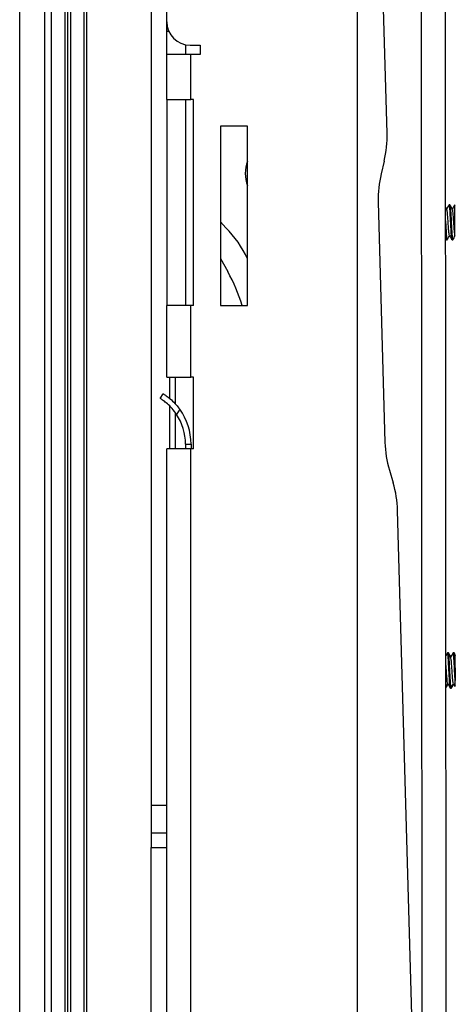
# Paper-space layout 'Sheet2' of a CAD drawing. Header units: millimetres. Extents: x 0 to 1118, y 0 to 864.
# Tile 5 of 232: x 106 to 127, y 351 to 397. Entities that reach past the tile are written whole.
import ezdxf

# ---------------------------------------------------------------- set-up
doc = ezdxf.new("R2010")
doc.units = ezdxf.units.MM

psp = doc.layouts.new('Sheet2')

# ---------------------------------------------------------------- linework, layer by layer
at = {"color": 8, "linetype": 'Continuous', "lineweight": 30}
for p, q in [((108.2509, 440.4625), (108.2509, 317.9664)), ((109.1464, 440.3602), (109.1464, 308.5634)), ((107.1581, 435.9847), (107.1581, 331.3412)), ((112.9345, 396.516), (113.0275, 396.516)), ((113.334, 380.1753), (113.334, 378.9201)), ((113.334, 378.5035), (113.334, 376.7886)), ((112.9345, 359.9468), (112.1944, 359.9468)), ((112.9345, 358.6476), (112.1944, 358.6476)), ((112.1944, 357.972), (112.9345, 357.972))]:
    psp.add_line(p, q, dxfattribs=at)
at = {"color": 7, "linetype": 'Continuous', "lineweight": 30}
for p, q in [((108.3869, 440.4192), (108.3869, 314.7068)), ((109.0194, 440.5042), (109.0194, 314.7068)), ((112.1944, 440.5042), (112.1944, 359.9468)), ((108.1239, 440.2886), (108.1239, 314.3681)), ((107.4914, 330.598), (107.4914, 436.7278)), ((105.9914, 332.9058), (105.9914, 434.42)), ((112.9345, 396.9588), (112.9345, 427.7385)), ((123.3365, 391.7048), (122.5014, 421.511)), ((121.9481, 321.9547), (121.9481, 416.9406)), ((124.9488, 400.1717), (124.9967, 327.6971)), ((126.1363, 327.6978), (126.0884, 400.1916)), ((112.9345, 396.516), (112.9345, 396.9588)), ((112.9345, 395.4153), (112.9345, 396.516)), ((113.8201, 395.8793), (113.8201, 395.4153)), ((114.0351, 395.8581), (114.5169, 395.8581)), ((114.5169, 395.8581), (114.5169, 395.4153)), ((114.0741, 395.4153), (112.9345, 395.4153)), ((112.9345, 393.2986), (112.9345, 395.4153)), ((114.0741, 393.2986), (114.0741, 395.4153)), ((114.5169, 395.4153), (114.0741, 395.4153)), ((112.9345, 393.2986), (114.0741, 393.2986)), ((112.9345, 393.2986), (112.9345, 383.562)), ((113.8201, 393.2986), (113.8201, 383.562)), ((114.2045, 393.2986), (114.0741, 393.2986)), ((114.2045, 383.562), (114.2045, 393.2986)), ((116.7445, 392.0286), (115.4745, 392.0286)), ((115.4745, 392.0286), (115.4745, 383.562)), ((116.7445, 383.562), (116.7445, 392.0286)), ((123.2003, 390.3857), (123.0554, 389.7775)), ((122.9192, 388.4584), (123.2375, 377.1001)), ((126.27, 388.3205), (126.2681, 388.3172)), ((126.3001, 388.3229), (126.2732, 388.3228)), ((115.4745, 387.5163), (115.7277, 387.2339)), ((126.0973, 386.7282), (126.1371, 386.6596)), ((126.141, 386.6561), (126.1679, 386.6561)), ((126.4077, 386.6563), (126.4345, 386.6563)), ((115.4745, 385.7828), (115.8177, 385.1607)), ((114.0741, 383.562), (112.9345, 383.562)), ((112.9345, 380.1753), (112.9345, 383.562)), ((114.0741, 380.1753), (114.0741, 383.562)), ((114.2045, 383.562), (114.0741, 383.562)), ((115.4745, 383.562), (116.7445, 383.562)), ((112.9345, 380.1753), (114.0741, 380.1753)), ((113.08, 379.1621), (113.08, 380.1753)), ((114.2045, 380.1753), (114.0741, 380.1753)), ((114.2045, 376.7886), (114.2045, 380.1753)), ((112.622, 379.1744), (112.7606, 379.3973)), ((113.08, 376.7886), (113.08, 378.803)), ((113.5496, 378.662), (113.3985, 378.4192)), ((114.0741, 376.7886), (112.9345, 376.7886)), ((112.9345, 308.378), (112.9345, 376.7886)), ((113.8201, 377.0178), (114.0825, 377.0178)), ((113.8201, 377.0178), (113.8201, 376.7886)), ((114.0741, 308.378), (114.0741, 376.7886)), ((114.2045, 376.7886), (114.0741, 376.7886)), ((114.0825, 377.0178), (114.0825, 376.7886)), ((123.4473, 375.7906), (123.626, 375.1915)), ((124.6763, 343.8855), (123.8358, 373.8821)), ((126.2181, 367.1604), (126.1913, 367.1604)), ((126.2411, 367.1604), (126.2181, 367.1604)), ((126.2411, 367.1588), (126.2454, 367.1456)), ((126.4848, 367.1605), (126.4579, 367.1605)), ((126.5078, 367.1606), (126.4848, 367.1605)), ((126.5078, 367.1496), (126.5118, 367.1532)), ((126.5541, 367.084), (126.5115, 367.1572)), ((126.3257, 365.4938), (126.3526, 365.4938)), ((126.3526, 365.4938), (126.3755, 365.4938)), ((126.49, 365.7065), (126.5475, 365.6075)), ((112.1944, 359.9468), (112.1944, 358.6476)), ((112.1944, 358.6476), (112.1944, 357.972)), ((112.1944, 346.1176), (112.1944, 357.972))]:
    psp.add_line(p, q, dxfattribs=at)
at = {"color": 7, "linetype": 'Continuous', "lineweight": 30, "flags": 128}
psp.add_lwpolyline([(126.5512, 366.3435), (126.5512, 366.2776), (126.5513, 366.2119), (126.5513, 366.147), (126.5514, 366.0832), (126.5514, 366.021), (126.5515, 365.9607), (126.5515, 365.9026), (126.5515, 365.8472)], dxfattribs=at)
at = {"color": 7, "linetype": 'Continuous', "lineweight": 30}
for centre, radius, start, end in [((114.0351, 396.9588), 1.1007, 180, 270), ((118.2585, 391.5626), 5.08, 346.60486, 1.60486), ((118.3078, 389.8025), 1.6679, 159.6007, 200.3993), ((127.9972, 388.6007), 5.08, 166.60486, 181.60486), ((112.1277, 383.6498), 5.08, 24.65798, 44.87289), ((108.405, 381.0698), 8.4667, 17.11833, 28.89326), ((111.2801, 377.0178), 2.8025, 360, 35.92142), ((111.2801, 377.0178), 2.54, 360, 33.48489), ((128.3155, 377.2423), 5.08, 181.60486, 196.60486), ((118.7578, 373.7398), 5.08, 1.60486, 16.60486)]:
    psp.add_arc(centre, radius, start, end, dxfattribs=at)
for points, knots in [([(126.2671, 388.3155), (126.2479, 388.2823), (126.21, 388.2169), (126.1721, 388.1515), (126.1535, 388.1193)], [0, 0, 0, 0, 0.5085543, 1, 1, 1, 1]), ([(126.4077, 386.6639), (126.4039, 386.6667), (126.3953, 386.6728), (126.3818, 386.7936), (126.3674, 386.9912), (126.3528, 387.248), (126.3383, 387.5313), (126.3238, 387.81), (126.3093, 388.0532), (126.2949, 388.2296), (126.2817, 388.3251), (126.2733, 388.3153), (126.2697, 388.3111)], [0, 0, 0, 0, 0.083467, 0.1882481, 0.2930293, 0.3978103, 0.5025912, 0.607372, 0.7121535, 0.8169347, 0.9217161, 1, 1, 1, 1]), ([(126.3001, 388.3176), (126.3042, 388.3127), (126.3132, 388.3023), (126.327, 388.1731), (126.3415, 387.9699), (126.356, 387.7101), (126.3706, 387.4259), (126.3851, 387.1491), (126.3995, 386.9093), (126.414, 386.7407), (126.4256, 386.656), (126.4325, 386.6652), (126.4345, 386.6679)], [0, 0, 0, 0, 0.0938522, 0.2013752, 0.3088981, 0.4164208, 0.5239427, 0.6314645, 0.7389871, 0.84651, 0.9540329, 1, 1, 1, 1]), ([(126.4248, 388.1115), (126.4046, 388.1462), (126.3641, 388.2158), (126.3237, 388.2854), (126.3034, 388.3203)], [0, 0, 0, 0, 0.4997875, 1, 1, 1, 1]), ([(126.536, 388.3194), (126.5158, 388.2845), (126.4772, 388.2178), (126.4386, 388.1512), (126.4201, 388.1195)], [0, 0, 0, 0, 0.5235701, 1, 1, 1, 1]), ([(126.5376, 386.9118), (126.5376, 386.9377), (126.5375, 386.9899), (126.5374, 387.1469), (126.5373, 387.3458), (126.5372, 387.5763), (126.537, 387.813), (126.5369, 388.0311), (126.5367, 388.2031), (126.5367, 388.3028), (126.5367, 388.3153), (126.5367, 388.3206)], [0, 0, 0, 0, 0.1022067, 0.2053174, 0.3122618, 0.4230125, 0.5378163, 0.6563653, 0.7788923, 0.9053714, 1, 1, 1, 1]), ([(126.1586, 388.1105), (126.1384, 388.1452), (126.1176, 388.1809), (126.0968, 388.2167), (126.0963, 388.2176)], [0, 0, 0, 0, 0.9734573, 1, 1, 1, 1]), ([(126.283, 386.875), (126.282, 386.8742), (126.2752, 386.8688), (126.2625, 386.9608), (126.2449, 387.141), (126.2273, 387.3889), (126.2097, 387.6516), (126.192, 387.8856), (126.1748, 388.0579), (126.1636, 388.0917), (126.1581, 388.108)], [0, 0, 0, 0, 0.02341772, 0.16430926, 0.30520101, 0.44609272, 0.58698421, 0.72787554, 0.86876653, 1, 1, 1, 1]), ([(126.5376, 386.9118), (126.5333, 386.9413), (126.5231, 387.0108), (126.507, 387.2041), (126.4894, 387.4571), (126.4717, 387.7182), (126.4541, 387.9368), (126.4384, 388.0785), (126.4285, 388.0943), (126.4245, 388.1007)], [0, 0, 0, 0, 0.1153698, 0.2709398, 0.426508, 0.5820734, 0.7376355, 0.8931934, 1, 1, 1, 1]), ([(126.0967, 387.5643), (126.0972, 387.556), (126.1024, 387.457), (126.1126, 387.2554), (126.1271, 386.9998), (126.1415, 386.7952), (126.1559, 386.6792), (126.166, 386.637), (126.1713, 386.6615), (126.1717, 386.6637)], [0, 0, 0, 0, 0.0175263, 0.2102657, 0.403005, 0.5957441, 0.7884828, 0.9812207, 1, 1, 1, 1]), ([(126.141, 386.6635), (126.14, 386.6612), (126.1343, 386.647), (126.1238, 386.7145), (126.1101, 386.8515), (126.1012, 386.9967), (126.0971, 387.0636)], [0, 0, 0, 0, 0.0639683, 0.3921601, 0.7203528, 1, 1, 1, 1]), ([(126.5376, 386.835), (126.5376, 386.8338), (126.5376, 386.8217), (126.5376, 386.8574), (126.5376, 386.9013), (126.5376, 386.9118)], [0, 0, 0, 0, 0.0774588, 0.780631, 1, 1, 1, 1]), ([(126.1715, 386.6591), (126.1941, 386.6983), (126.2328, 386.7652), (126.2716, 386.832), (126.2876, 386.8596)], [0, 0, 0, 0, 0.5861543, 1, 1, 1, 1]), ([(126.283, 386.8676), (126.3033, 386.8328), (126.3437, 386.7632), (126.3842, 386.6935), (126.4044, 386.6587)], [0, 0, 0, 0, 0.4997694, 1, 1, 1, 1]), ([(126.4377, 386.6586), (126.4579, 386.6935), (126.4982, 386.7632), (126.5386, 386.8328), (126.5588, 386.8676)], [0, 0, 0, 0, 0.5002264, 1, 1, 1, 1]), ([(113.3985, 378.4192), (113.3292, 378.5151), (113.1903, 378.7073), (112.9601, 378.9291), (112.7685, 379.0794), (112.644, 379.1609), (112.6289, 379.1702), (112.622, 379.1744)], [0, 0, 0, 0, 0.2093267, 0.4191391, 0.6200755, 0.8239299, 1, 1, 1, 1]), ([(112.7606, 379.3973), (112.7706, 379.3912), (112.7905, 379.3791), (112.9419, 379.2784), (113.1493, 379.1124), (113.3678, 378.8981), (113.4938, 378.7344), (113.5496, 378.662)], [0, 0, 0, 0, 0.2112072, 0.4224427, 0.6323435, 0.8372323, 1, 1, 1, 1]), ([(126.1845, 367.1518), (126.1654, 367.1188), (126.1407, 367.0761), (126.1159, 367.0335), (126.1103, 367.0238)], [0, 0, 0, 0, 0.7728387, 1, 1, 1, 1]), ([(126.3257, 365.4981), (126.3252, 365.4967), (126.32, 365.4815), (126.3099, 365.5422), (126.2955, 365.6817), (126.2809, 365.9037), (126.2664, 366.1711), (126.2519, 366.4568), (126.2374, 366.7273), (126.2229, 366.954), (126.2085, 367.1046), (126.1967, 367.172), (126.1897, 367.1517), (126.1876, 367.1454)], [0, 0, 0, 0, 0.0107584, 0.1153442, 0.2199299, 0.3245152, 0.4290998, 0.5336851, 0.6382711, 0.742857, 0.8474427, 0.9520286, 1, 1, 1, 1]), ([(126.2181, 367.1487), (126.2208, 367.1503), (126.2283, 367.1548), (126.2406, 367.0578), (126.2551, 366.8779), (126.2696, 366.6315), (126.2841, 366.3517), (126.2986, 366.069), (126.3131, 365.815), (126.3276, 365.6209), (126.3418, 365.5008), (126.3512, 365.4989), (126.3558, 365.498)], [0, 0, 0, 0, 0.0592546, 0.164228, 0.2692008, 0.3741733, 0.4791459, 0.5841191, 0.6890921, 0.7940655, 0.899039, 1, 1, 1, 1]), ([(126.3427, 366.9492), (126.3225, 366.984), (126.2819, 367.0537), (126.2415, 367.1233), (126.2213, 367.1582)], [0, 0, 0, 0, 0.49976293, 1, 1, 1, 1]), ([(126.3497, 366.9768), (126.335, 367.0019), (126.3002, 367.0618), (126.2653, 367.1218), (126.2451, 367.1566)], [0, 0, 0, 0, 0.4188704, 1, 1, 1, 1]), ([(126.4541, 367.157), (126.4339, 367.1222), (126.3953, 367.0554), (126.3566, 366.9888), (126.3382, 366.957)], [0, 0, 0, 0, 0.5227677, 1, 1, 1, 1]), ([(126.4677, 365.7084), (126.4622, 365.725), (126.4509, 365.7592), (126.4337, 365.9321), (126.4161, 366.1663), (126.3985, 366.4291), (126.3808, 366.6766), (126.3632, 366.8569), (126.3504, 366.9488), (126.3434, 366.9426), (126.3422, 366.9416)], [0, 0, 0, 0, 0.1311274, 0.2712672, 0.4114108, 0.5515576, 0.6917072, 0.8318594, 0.9720125, 1, 1, 1, 1]), ([(126.5515, 365.8472), (126.5473, 365.9181), (126.5383, 366.0701), (126.5244, 366.3433), (126.5099, 366.6228), (126.4954, 366.871), (126.4809, 367.0534), (126.4684, 367.1535), (126.4608, 367.1503), (126.458, 367.1491)], [0, 0, 0, 0, 0.1347439, 0.2893378, 0.4439318, 0.5985265, 0.75312, 0.9077128, 1, 1, 1, 1]), ([(126.4848, 367.1589), (126.4894, 367.151), (126.4988, 367.1349), (126.5131, 366.9951), (126.5276, 366.7856), (126.5402, 366.5544), (126.5482, 366.4023), (126.5512, 366.3435)], [0, 0, 0, 0, 0.2099627, 0.4276235, 0.6452841, 0.8629454, 1, 1, 1, 1]), ([(126.5553, 367.0424), (126.553, 367.0463), (126.5305, 367.085), (126.5081, 367.1237), (126.4878, 367.1585)], [0, 0, 0, 0, 0.0991694, 1, 1, 1, 1]), ([(126.5512, 366.3435), (126.5512, 366.4225), (126.551, 366.5921), (126.5509, 366.8167), (126.5508, 366.9771), (126.5507, 367.0537), (126.5507, 367.0428), (126.5507, 367.0398)], [0, 0, 0, 0, 0.2108478, 0.452545, 0.6871133, 0.9144472, 1, 1, 1, 1]), ([(126.2015, 365.7154), (126.1974, 365.722), (126.1875, 365.7382), (126.1716, 365.8807), (126.154, 366.1006), (126.1364, 366.3585), (126.1219, 366.5762), (126.1133, 366.6705), (126.1105, 366.7005)], [0, 0, 0, 0, 0.1357383, 0.3292308, 0.5227217, 0.7162098, 0.9096951, 1, 1, 1, 1]), ([(126.1113, 365.5342), (126.1241, 365.5564), (126.1556, 365.6107), (126.1871, 365.665), (126.2057, 365.6971)], [0, 0, 0, 0, 0.4077134, 1, 1, 1, 1]), ([(126.1129, 365.4974), (126.1331, 365.5323), (126.1678, 365.5923), (126.2026, 365.6523), (126.2172, 365.6774)], [0, 0, 0, 0, 0.5813783, 1, 1, 1, 1]), ([(126.2012, 365.7049), (126.2214, 365.6701), (126.2619, 365.6005), (126.3024, 365.5308), (126.3226, 365.4959)], [0, 0, 0, 0, 0.4997283, 1, 1, 1, 1]), ([(126.3556, 365.4959), (126.3758, 365.5307), (126.4147, 365.5979), (126.4536, 365.665), (126.4724, 365.6973)], [0, 0, 0, 0, 0.5193542, 1, 1, 1, 1]), ([(126.3858, 365.5084), (126.4039, 365.5396), (126.4365, 365.596), (126.4692, 365.6524), (126.4838, 365.6776)], [0, 0, 0, 0, 0.5533552, 1, 1, 1, 1]), ([(126.4671, 365.7063), (126.4874, 365.6714), (126.5152, 365.6238), (126.5429, 365.5761), (126.5503, 365.5632)], [0, 0, 0, 0, 0.7309963, 1, 1, 1, 1]), ([(126.5517, 365.5641), (126.5517, 365.5701), (126.5517, 365.583), (126.5516, 365.6918), (126.5516, 365.8007), (126.5515, 365.8472)], [0, 0, 0, 0, 0.3360684, 0.7158535, 1, 1, 1, 1])]:
    psp.add_open_spline(points, degree=3, knots=knots, dxfattribs=at)

doc.saveas('drawing.dxf')
